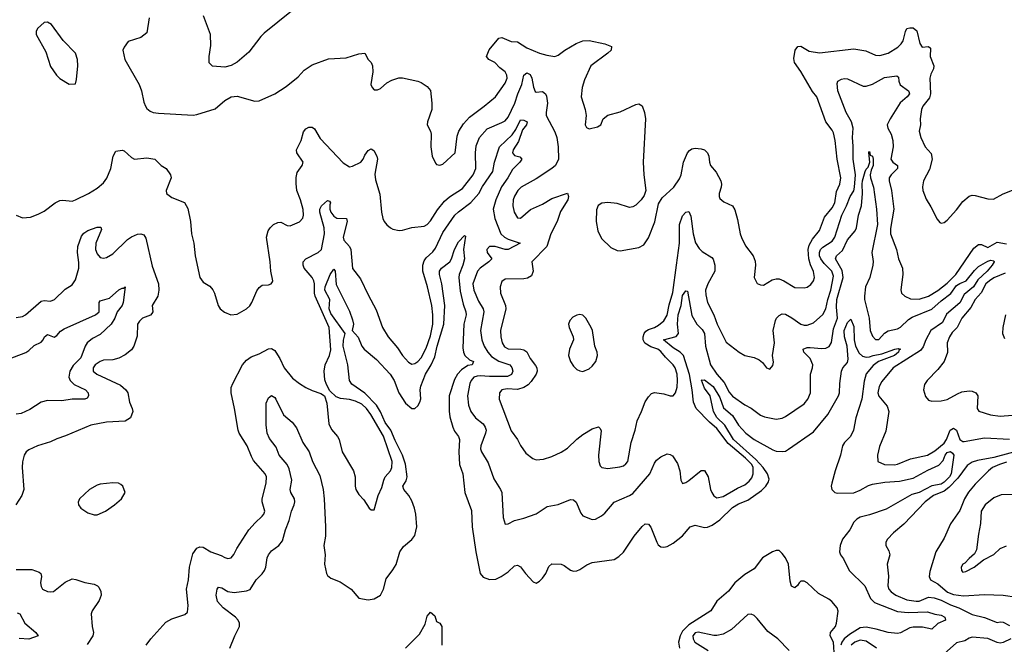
# Model space of a CAD drawing. Header units: inches. Extents: x 1473912 to 1647258, y 640388 to 773423.
# Tile 51 of 256: x 1490572 to 1496896, y 665215 to 669226. Entities that reach past the tile are written whole.
import ezdxf

# ---------------------------------------------------------------- set-up
doc = ezdxf.new("R2010")
doc.units = ezdxf.units.IN
doc.header["$MEASUREMENT"] = 0
doc.layers.add('B4696', color=7, linetype='Continuous')

msp = doc.modelspace()

# ---------------------------------------------------------------- linework, layer by layer
at = {"layer": 'B4696', "color": 5}
for points, elevation in [([(1492319.1, 669280.9), (1492141.8, 669138.2), (1492121.6, 669118.4), (1492043.5, 669016.5), (1491970, 668952), (1491930, 668932), (1491890, 668920.9), (1491810, 668926.6), (1491789.4, 668949.4), (1491789.4, 668989.4), (1491799.1, 669060.9), (1491798.9, 669130), (1491753.3, 669250)], 880), ([(1491403, 669237), (1491390, 669141.2), (1491350, 669112.3), (1491270, 669085.2), (1491242.8, 669050), (1491234, 669030), (1491248, 668970), (1491340.3, 668810), (1491355.3, 668770), (1491370, 668696), (1491381.3, 668670), (1491390, 668656.3), (1491410, 668639.3), (1491430.3, 668630.4), (1491464.9, 668624.9), (1491686.7, 668613.3), (1491710, 668616.4), (1491826.8, 668653.2), (1491890, 668706.8), (1491930, 668730.8), (1491970, 668734.8), (1492082, 668702), (1492110, 668703.8), (1492211.2, 668748.8), (1492283.3, 668796.7), (1492360.5, 668859.5), (1492398.6, 668901.4), (1492450, 668935.5), (1492555.2, 668975.2), (1492670, 668980.7), (1492750, 669006), (1492790, 669010.8), (1492811.3, 668970), (1492830, 668951.3), (1492839.3, 668930), (1492840.4, 668890), (1492828.7, 668810), (1492835.5, 668790), (1492850, 668775.5), (1492870, 668774.9), (1492890, 668783), (1492930, 668820.5), (1492962.4, 668837.6), (1493007.5, 668852.5), (1493030, 668853), (1493129.4, 668830.6), (1493150, 668821.6), (1493190, 668796.4), (1493210, 668770.6), (1493220.3, 668690), (1493218.7, 668650), (1493192.4, 668570), (1493190.4, 668550), (1493210.3, 668510), (1493215.3, 668490), (1493213.4, 668410), (1493222.6, 668350), (1493243.6, 668303.6), (1493250, 668296.3), (1493270, 668290.6), (1493290, 668298), (1493369.7, 668370), (1493382.9, 668477.1), (1493393.7, 668510), (1493422, 668558), (1493460.3, 668599.7), (1493555.4, 668670), (1493627.6, 668730), (1493690, 668818.8), (1493702.4, 668850), (1493701.3, 668870), (1493691.1, 668890), (1493656.4, 668916.4), (1493625.1, 668950), (1493586.6, 668970), (1493569.8, 668990), (1493587.3, 669032.7), (1493650, 669106.7), (1493670, 669111.8), (1493730, 669086.7), (1493770, 669082.8), (1493830, 669044), (1493910, 669010.3), (1493957.2, 668997.2), (1494009.7, 668990.3), (1494030, 668997.4), (1494074.7, 669030), (1494147.2, 669072.8), (1494190, 669090.2), (1494230, 669091.4), (1494331.3, 669070), (1494373.8, 669053.8), (1494370.4, 669030), (1494350.4, 669010), (1494240.4, 668930), (1494200.6, 668839.4), (1494184.9, 668790), (1494178.9, 668730), (1494203.7, 668650), (1494210.4, 668610), (1494203.8, 668550), (1494212.8, 668532.8), (1494230, 668525.5), (1494282.9, 668537.1), (1494304, 668550), (1494320.9, 668590), (1494350, 668612.2), (1494430, 668634.4), (1494530, 668682), (1494550, 668686), (1494570, 668672), (1494586, 668630), (1494591, 668590), (1494577.6, 668310), (1494580.3, 668230), (1494594, 668130), (1494582.3, 668097.7), (1494564.9, 668070), (1494530, 668035.1), (1494510, 668024.5), (1494490, 668020.7), (1494410, 668045.4), (1494350, 668052.1), (1494311.7, 668048.3), (1494286.9, 668033.1), (1494276.2, 668003.8), (1494274.4, 667930), (1494285.5, 667870), (1494310, 667820.7), (1494370, 667762.8), (1494410, 667744), (1494430, 667742), (1494550, 667762), (1494580.1, 667779.9), (1494610, 667826), (1494652.5, 667927.5), (1494676.3, 668043.7), (1494698.6, 668081.4), (1494772.8, 668150), (1494810, 668203), (1494819.8, 668230), (1494835.6, 668310), (1494861.3, 668370), (1494873.6, 668386.4), (1494890, 668396), (1494910, 668400.3), (1494950, 668396.1), (1494970.5, 668390), (1494990.4, 668370), (1494998.7, 668350), (1495002, 668310), (1495010.2, 668290.2), (1495046.4, 668246.4), (1495074.6, 668190), (1495078.9, 668170), (1495077, 668150), (1495064, 668110), (1495064, 668090), (1495070, 668078), (1495095.2, 668055.2), (1495150, 668030.6), (1495165.1, 668005.1), (1495182.9, 667942.9), (1495199.1, 667850), (1495207.6, 667827.6), (1495233.7, 667773.7), (1495283, 667710), (1495295.6, 667675.6), (1495299.3, 667650), (1495290.7, 667570), (1495310, 667531.3), (1495330, 667522.8), (1495350, 667522), (1495404.8, 667555.3), (1495430, 667561.7), (1495450, 667560.9), (1495480.5, 667550), (1495550, 667506), (1495610, 667503.2), (1495630.7, 667509.3), (1495654.5, 667525.4), (1495671.4, 667548.6), (1495677.8, 667570), (1495670.8, 667609.2), (1495651.1, 667651.1), (1495640.1, 667690), (1495637.1, 667750), (1495642.6, 667777.4), (1495664, 667816), (1495710, 667871.6), (1495742.1, 667957.9), (1495790, 668018.5), (1495808.6, 668050), (1495817.5, 668122.5), (1495840.6, 668170), (1495846.9, 668210), (1495822.8, 668330), (1495809.8, 668449.8), (1495798.5, 668498.5), (1495790, 668516.9), (1495750.5, 668570.5), (1495691.6, 668730), (1495664.5, 668764.5), (1495590, 668893), (1495549.7, 668950), (1495544.4, 668975.6), (1495552.3, 669030), (1495570, 669052.7), (1495590, 669055.5), (1495643.7, 669023.7), (1495710, 669013), (1495930, 669039.5), (1496006.2, 669026.2), (1496070, 668996.9), (1496096, 668996), (1496150, 669011.3), (1496212.8, 669050), (1496234.5, 669070), (1496247.6, 669090), (1496260.8, 669150), (1496270, 669168.4), (1496290, 669173.7), (1496310, 669172.7), (1496334.9, 669154.9), (1496352.8, 669072.9), (1496368.3, 669048.3), (1496410, 669052.9), (1496422, 669042), (1496420.7, 668990), (1496443.9, 668930), (1496441.5, 668910), (1496424.1, 668875.9), (1496417.3, 668850), (1496423, 668750), (1496415.2, 668724.8), (1496372.4, 668670), (1496365.2, 668650), (1496355.5, 668590), (1496358.5, 668550), (1496349.1, 668510), (1496361.1, 668470), (1496388.4, 668410), (1496426, 668366), (1496433.7, 668330), (1496415.3, 668264.7), (1496377.4, 668190), (1496371.9, 668151.9), (1496373.7, 668130), (1496394, 668074), (1496424.8, 668024.8), (1496464.7, 667944.7), (1496483, 667923), (1496490, 667918.8), (1496510, 667922.8), (1496530, 667938.8), (1496590, 668004.9), (1496630, 668058), (1496670, 668092.7), (1496690, 668098.4), (1496710, 668097.1), (1496790, 668074.9), (1496826.5, 668073.5), (1496890, 668108.5), (1496949.5, 668130.5)], 880), ([(1490550, 667970.8), (1490590, 667953.4), (1490641.5, 667958.5), (1490690, 667976.3), (1490730, 667997.3), (1490801.2, 668050), (1490830, 668064.9), (1490850, 668067.7), (1490910, 668060.5), (1490930, 668068.2), (1491014.5, 668110), (1491070, 668143.1), (1491110, 668178.4), (1491131.2, 668208.8), (1491157.3, 668270), (1491172.8, 668350), (1491190, 668380.5), (1491230, 668388.2), (1491243.4, 668383.4), (1491290, 668341.6), (1491310, 668330.4), (1491390, 668339.1), (1491440.7, 668330), (1491480.7, 668290), (1491513.4, 668270), (1491542, 668230), (1491544.9, 668210), (1491512.7, 668130), (1491515.5, 668110), (1491550, 668084.2), (1491630, 668053), (1491653, 668013), (1491668.4, 667930), (1491674.9, 667850), (1491690.4, 667790), (1491700.3, 667710), (1491730.4, 667570), (1491750, 667540.7), (1491793.7, 667513.7), (1491812.1, 667492.1), (1491823.8, 667470), (1491847.7, 667390), (1491860.7, 667370), (1491887, 667347), (1491929.3, 667330.7), (1491970, 667334), (1492030, 667368.4), (1492050, 667388), (1492063.6, 667410), (1492095.6, 667484.4), (1492110, 667506.8), (1492130, 667520.7), (1492170, 667524), (1492188, 667530), (1492196.5, 667543.5), (1492199, 667550), (1492185.6, 667610), (1492181.3, 667670), (1492157.4, 667830), (1492168.3, 667870), (1492182, 667890), (1492202.9, 667910), (1492230, 667923.7), (1492250, 667924.9), (1492290, 667903.8), (1492310, 667901.6), (1492370, 667928), (1492390, 667951), (1492395.4, 667970), (1492392.1, 668007.9), (1492376.2, 668070), (1492352, 668130), (1492347.1, 668172.9), (1492348.2, 668211.8), (1492355.1, 668244.9), (1492386, 668290), (1492392.7, 668310), (1492352, 668370), (1492349.6, 668390), (1492379.7, 668450), (1492395.2, 668504.8), (1492410, 668525.5), (1492430, 668535.3), (1492450, 668536.4), (1492466, 668526), (1492502.8, 668462.8), (1492650, 668305.8), (1492690, 668281.7), (1492710, 668284.2), (1492762.7, 668310), (1492779.3, 668330), (1492790, 668356), (1492810, 668386), (1492830, 668396), (1492846.4, 668386.4), (1492866.8, 668350), (1492870.6, 668330), (1492853.7, 668233.7), (1492857.3, 668197.3), (1492884.9, 668104.9), (1492895.3, 667990), (1492903.7, 667950), (1492912.7, 667930), (1492930, 667907.7), (1492954.8, 667890), (1492970, 667881.6), (1493010, 667872.7), (1493030, 667874.4), (1493090, 667892), (1493170, 667899.6), (1493190, 667911.6), (1493210, 667934.3), (1493255.3, 668004.7), (1493299.8, 668060.2), (1493332.6, 668087.4), (1493417.3, 668142.7), (1493485.3, 668230), (1493501.6, 668270), (1493500.7, 668370), (1493505, 668415), (1493525.3, 668470), (1493575.4, 668524.6), (1493670, 668565), (1493690, 668577.1), (1493710, 668599.3), (1493752, 668690), (1493771, 668750), (1493797.8, 668810), (1493810, 668868.8), (1493830, 668884.6), (1493850, 668874.3), (1493860.7, 668850), (1493871.7, 668791.7), (1493884.2, 668764.2), (1493890, 668759.5), (1493930, 668763.6), (1493948.9, 668748.9), (1493954.9, 668734.9), (1493963.2, 668690), (1493953.2, 668630), (1493954.4, 668610), (1494010, 668505.5), (1494022.8, 668470), (1494031.7, 668410), (1494032.6, 668330), (1494014, 668290), (1493990.2, 668270), (1493890, 668203.6), (1493793.4, 668150), (1493771.6, 668130), (1493750, 668093.6), (1493742, 668070), (1493740.2, 668030), (1493749.3, 667990), (1493770, 667952.7), (1493790, 667952.2), (1493853.2, 668006.8), (1493930, 668040.6), (1493990, 668076.6), (1494090, 668111.8), (1494097.6, 668090), (1494093.4, 668070), (1494046.7, 667993.3), (1494023.6, 667930), (1493983.8, 667850), (1493957.6, 667770), (1493862, 667670), (1493870.3, 667610), (1493859.1, 667580.9), (1493833.7, 667566.3), (1493810, 667561), (1493690, 667560.7), (1493670, 667545.2), (1493658.7, 667510), (1493660.3, 667470), (1493691.8, 667390), (1493694.3, 667370), (1493659.5, 667230), (1493662, 667190), (1493672.2, 667150), (1493686.1, 667126.1), (1493710, 667112.7), (1493790.9, 667110.9), (1493810, 667106.6), (1493830, 667094), (1493850.2, 667050), (1493886, 667006.1), (1493893.5, 666990), (1493895.5, 666970), (1493890.6, 666949.4), (1493858.2, 666901.8), (1493838.3, 666881.7), (1493810, 666863.2), (1493770, 666851.7), (1493703.9, 666856.1), (1493668.7, 666850), (1493653.4, 666830), (1493652.9, 666790), (1493730, 666584.9), (1493770.2, 666530.2), (1493790, 666490.7), (1493822.8, 666442.8), (1493867.4, 666407.4), (1493890, 666399.3), (1493936.6, 666403.4), (1493990, 666420.4), (1494050, 666448.2), (1494090, 666474), (1494150, 666531.7), (1494190, 666562.8), (1494250, 666598.7), (1494290, 666610.6), (1494301.4, 666601.4), (1494306.2, 666586.2), (1494289.2, 666429.2), (1494291.7, 666390), (1494301.6, 666361.6), (1494311, 666350), (1494350, 666343.6), (1494425.9, 666354.1), (1494450, 666362), (1494466.2, 666373.8), (1494477.4, 666390), (1494499.3, 666510), (1494525, 666590), (1494538, 666650), (1494567.1, 666710), (1494588.6, 666771.4), (1494610, 666804.9), (1494630, 666825.5), (1494650, 666832.7), (1494710, 666822.4), (1494750, 666810.4), (1494770, 666810.4), (1494784.7, 666830), (1494794.5, 666865.5), (1494797.9, 666910), (1494794.4, 666950), (1494781.6, 666990), (1494769.8, 667010), (1494719.3, 667059.3), (1494690, 667095.6), (1494670.8, 667110), (1494625.4, 667125.4), (1494588, 667148), (1494576.6, 667170), (1494576, 667190), (1494582.4, 667210), (1494594.5, 667225.5), (1494610, 667236.6), (1494650.3, 667249.7), (1494675.6, 667264.4), (1494710, 667292.8), (1494731, 667329), (1494744.2, 667395.8), (1494766.3, 667473.7), (1494791.9, 667650), (1494809.9, 667790), (1494810.8, 667910), (1494830, 667965.5), (1494850, 667990.4), (1494870, 667993.4), (1494884, 667964), (1494897.1, 667850), (1494913.7, 667793.7), (1494937.1, 667757.1), (1494956.8, 667736.8), (1495018.4, 667698.4), (1495027.1, 667687.1), (1495037.7, 667650), (1495036.1, 667610), (1494991.7, 667530), (1494977.4, 667490), (1494978.3, 667458.3), (1494990.2, 667410), (1495030.2, 667330), (1495051.8, 667270), (1495110, 667155.5), (1495193, 667090), (1495229.2, 667069.2), (1495290, 667056), (1495322.2, 667042.2), (1495343.8, 667023.8), (1495370, 666990.8), (1495390, 666982.8), (1495410, 667004.7), (1495413.8, 667026.2), (1495407.8, 667070), (1495419.3, 667150), (1495411.6, 667230), (1495426.3, 667293.7), (1495434, 667310), (1495450, 667327.2), (1495470, 667336.5), (1495490, 667334), (1495531.6, 667311.6), (1495590, 667271.5), (1495610, 667264.4), (1495630, 667263.6), (1495670, 667279.1), (1495730, 667332.6), (1495750.7, 667369.3), (1495763.2, 667430), (1495782.2, 667490), (1495798.8, 667578.8), (1495788.8, 667610), (1495739.3, 667659.3), (1495717.1, 667690), (1495709.9, 667710), (1495709.3, 667730.7), (1495716.4, 667750), (1495730, 667764.8), (1495790, 667803.7), (1495808.8, 667830), (1495852.3, 667970), (1495883.8, 668030), (1495907, 668090), (1495930, 668125.8), (1495935.2, 668150), (1495940.4, 668230), (1495924.6, 668330), (1495926.6, 668413.4), (1495920.9, 668470), (1495924.7, 668530), (1495914.8, 668570), (1495880.2, 668630), (1495827.4, 668770), (1495823.5, 668816.5), (1495827.8, 668830), (1495850, 668844.6), (1495870, 668849.1), (1495890, 668845.6), (1495990, 668799.2), (1496010, 668798.4), (1496050, 668812.3), (1496126.5, 668853.5), (1496206.3, 668866.3), (1496217.7, 668857.7), (1496218.9, 668830), (1496227.4, 668807.4), (1496281.1, 668770), (1496283.9, 668763.9), (1496286.6, 668750), (1496271.7, 668730), (1496227.1, 668692.9), (1496162.6, 668590), (1496143.6, 668550), (1496148.2, 668528.2), (1496170.3, 668490), (1496179.6, 668450), (1496182, 668410), (1496166.8, 668330), (1496179.6, 668310), (1496210.3, 668290), (1496210.2, 668270), (1496168.6, 668230), (1496156.6, 668210), (1496157.4, 668190), (1496172.2, 668130), (1496186.4, 668010), (1496165.5, 667885.5), (1496165.6, 667850), (1496204.9, 667750), (1496215.9, 667690), (1496242.3, 667630), (1496244.4, 667590), (1496232, 667492), (1496237.1, 667470), (1496257.3, 667450), (1496292.9, 667432.9), (1496350, 667431.4), (1496410, 667451), (1496470, 667487.4), (1496530, 667534.8), (1496585.4, 667590), (1496701.3, 667758.7), (1496730, 667782.9), (1496750, 667782), (1496790, 667762.7), (1496850, 667797), (1496910, 667785.9)], 860), ([(1491385.1, 665210), (1491414.3, 665250), (1491510, 665358), (1491550, 665379.5), (1491632.7, 665407.3), (1491650, 665422), (1491655.1, 665464.9), (1491643.5, 665570), (1491656.3, 665630), (1491662.4, 665710), (1491684.7, 665795.3), (1491710, 665832), (1491730, 665842), (1491750, 665838.7), (1491799.1, 665810), (1491866, 665786), (1491890, 665772.9), (1491910, 665766), (1491930, 665770.4), (1491948.7, 665791.3), (1491966.6, 665830), (1492043.5, 665950), (1492083.9, 665996.1), (1492130, 666037.6), (1492140.5, 666050), (1492147.1, 666070), (1492129.8, 666129.8), (1492128.8, 666150), (1492155.8, 666250), (1492157.2, 666290), (1492149.7, 666310), (1492075.1, 666395.1), (1492060.6, 666420.6), (1492033.2, 666490), (1491981.4, 666570), (1491974.5, 666590), (1491952.9, 666730), (1491929.8, 666829.8), (1491930, 666864.7), (1491940.4, 666890), (1492003.8, 667010), (1492030, 667040.3), (1492058.9, 667061.1), (1492110, 667079.7), (1492170, 667113.4), (1492190, 667113.8), (1492210, 667101.1), (1492218.5, 667090), (1492243.2, 667050), (1492270.3, 666990), (1492324.4, 666924.5), (1492369.4, 666889.4), (1492410, 666864.9), (1492450, 666844.6), (1492505.5, 666825.5), (1492530.7, 666810.7), (1492544.4, 666764.4), (1492558.3, 666630), (1492575.1, 666595.1), (1492613.4, 666550), (1492624.6, 666530), (1492643.6, 666450), (1492717.3, 666330), (1492727.9, 666290), (1492726, 666230), (1492730.4, 666210), (1492750, 666176.3), (1492782, 666142), (1492818, 666090), (1492830, 666078), (1492850, 666078), (1492875.4, 666170), (1492898, 666222), (1492910.7, 666270), (1492920.3, 666290), (1492952.9, 666330), (1492963.5, 666350), (1492964.1, 666390), (1492910, 666551.7), (1492828, 666690), (1492799.7, 666730), (1492770, 666757.5), (1492730, 666777.4), (1492690, 666786.8), (1492632.9, 666792.9), (1492604.5, 666804.5), (1492563.5, 666843.5), (1492542.4, 666882.4), (1492532.3, 666912.3), (1492527.7, 666970), (1492535.2, 667010), (1492562.4, 667070), (1492570, 667106), (1492560.4, 667250), (1492470.5, 667450.5), (1492465.3, 667470), (1492465.3, 667530), (1492461.2, 667550), (1492450.6, 667570), (1492400.5, 667630), (1492393, 667650), (1492393.2, 667670), (1492409.9, 667690.1), (1492489.4, 667730), (1492510.6, 667749.4), (1492529.9, 667850.1), (1492527.1, 667890), (1492499.9, 667990), (1492499.7, 668010), (1492509.9, 668030.1), (1492550, 668064.7), (1492561.3, 668061.3), (1492568.9, 668050), (1492563.8, 668036.2), (1492564.3, 668010), (1492570.7, 667990), (1492590, 667963.7), (1492610, 667950.9), (1492670.3, 667950), (1492675.2, 667930), (1492650.1, 667830), (1492654, 667810), (1492689.7, 667769.7), (1492700.1, 667750), (1492710, 667627.3), (1492762, 667562), (1492810, 667459.1), (1492862.8, 667362.8), (1492903.1, 667250), (1492939.6, 667190), (1492998.8, 667118.8), (1493030.2, 667070), (1493070, 667026.7), (1493090, 667014.7), (1493110, 667017.2), (1493130, 667031.2), (1493150, 667054.4), (1493183.3, 667116.7), (1493210, 667194.9), (1493224.9, 667270), (1493226.8, 667330), (1493219.5, 667390), (1493191.4, 667510), (1493160.6, 667610), (1493161.8, 667650), (1493170, 667676.4), (1493182.7, 667697.3), (1493224.8, 667735.2), (1493242.3, 667757.7), (1493290, 667859.1), (1493367.2, 667970), (1493390, 667992.8), (1493470, 668051.3), (1493521.6, 668110), (1493545.8, 668154.2), (1493611.2, 668250), (1493621.9, 668310), (1493653.3, 668410), (1493734.6, 668485.4), (1493759.3, 668520.7), (1493790, 668582.8), (1493810, 668580.1), (1493830.9, 668570), (1493828, 668550), (1493800.8, 668519.2), (1493777, 668443), (1493742.1, 668390), (1493738, 668370), (1493750, 668353.8), (1493784.8, 668344.8), (1493796.9, 668330), (1493785.5, 668310), (1493736.7, 668263.3), (1493706.9, 668210), (1493667.2, 668152.8), (1493630.5, 668070), (1493613.7, 668010), (1493623.7, 667950), (1493663.4, 667850), (1493685.5, 667830), (1493710, 667817), (1493787.3, 667790), (1493710, 667749.5), (1493689.6, 667749.6), (1493626.6, 667770), (1493590, 667769.8), (1493572.3, 667750), (1493574.4, 667730), (1493604.9, 667690), (1493585.2, 667670), (1493530, 667630.9), (1493512.7, 667610), (1493482.1, 667530), (1493488.6, 667490), (1493518.7, 667418.7), (1493548.5, 667370), (1493553.5, 667350), (1493532.2, 667230), (1493539.8, 667170), (1493555.7, 667130), (1493579.5, 667090), (1493603.5, 667063.5), (1493650, 667033.2), (1493719.6, 667010), (1493733.5, 666993.5), (1493739.2, 666970), (1493732.1, 666947.9), (1493704.4, 666935.6), (1493590, 666934.3), (1493530, 666938.8), (1493510, 666937.7), (1493490, 666930.4), (1493472.3, 666910), (1493463, 666890), (1493449.5, 666810), (1493454.2, 666750), (1493470.7, 666710.7), (1493500.2, 666670), (1493549.1, 666630), (1493562.9, 666610), (1493567.7, 666590), (1493564.6, 666570), (1493535, 666490), (1493532.8, 666470), (1493537.5, 666450), (1493581.3, 666381.3), (1493617.5, 666277.5), (1493661.3, 666210), (1493668.5, 666190), (1493677.6, 666030), (1493690, 665986), (1493710, 665987.7), (1493750.9, 666009.1), (1493810, 666024.4), (1493890, 666053.6), (1493960.3, 666099.6), (1494030, 666112.2), (1494110, 666145.7), (1494130, 666142.4), (1494147.5, 666127.5), (1494176.4, 666056.4), (1494190, 666040.7), (1494250, 666015.5), (1494270, 666018), (1494310, 666040.3), (1494330, 666057.4), (1494390, 666127.2), (1494490, 666170.2), (1494510, 666183.9), (1494620.2, 666310), (1494650, 666378.4), (1494663.1, 666396.9), (1494690, 666418.7), (1494730, 666438.4), (1494750, 666434.9), (1494764.6, 666424.6), (1494797, 666377), (1494812.9, 666330), (1494819.3, 666270), (1494830, 666247.3), (1494850, 666253.4), (1494870, 666266.4), (1494950, 666330.4), (1494970, 666330.7), (1494993.4, 666290), (1495009.1, 666210), (1495017.4, 666190), (1495030, 666168.4), (1495050, 666155.8), (1495090, 666163.5), (1495182, 666218), (1495230, 666240.1), (1495257.9, 666262.1), (1495274.9, 666285.1), (1495283.1, 666310), (1495282.3, 666350), (1495273.7, 666370), (1495235, 666410), (1495123.6, 666503.7), (1495050, 666599.9), (1495002.2, 666642.2), (1494916.5, 666730), (1494899.3, 666770), (1494891.5, 666848.5), (1494873.4, 666946.6), (1494835.2, 667070), (1494814.9, 667090), (1494770, 667118.5), (1494706.9, 667170), (1494787.9, 667192.1), (1494804.3, 667210), (1494796.7, 667270), (1494802.2, 667330), (1494820.6, 667390), (1494830, 667455), (1494850, 667485.8), (1494861.6, 667481.6), (1494890, 667325.5), (1494922.4, 667270), (1494955.6, 667235.6), (1494970.1, 667210), (1494976.5, 667130), (1495009.6, 667010), (1495050.9, 666950), (1495096.7, 666896.7), (1495130, 666833.2), (1495150, 666807.5), (1495230, 666752.3), (1495270.8, 666730.8), (1495330, 666686.5), (1495355.6, 666675.6), (1495430, 666661.5), (1495470, 666667.8), (1495490, 666677.3), (1495610, 666759.6), (1495634.5, 666790), (1495651.8, 666830), (1495652.1, 666950), (1495665.1, 666990), (1495665.6, 667010), (1495649.8, 667050), (1495608.7, 667090), (1495603.6, 667110), (1495630, 667120.1), (1495650, 667121.5), (1495725.3, 667114.7), (1495750, 667116.6), (1495772.2, 667127.8), (1495786.1, 667153.9), (1495799, 667241), (1495826, 667310), (1495819.3, 667379.3), (1495821.7, 667430), (1495861.8, 667570), (1495855.2, 667615.2), (1495812.5, 667690), (1495819.4, 667710), (1495857, 667743), (1495888.3, 667811.7), (1495938.1, 667870), (1495947.5, 667890), (1495960.6, 667970), (1495978.7, 668030), (1495985.7, 668110), (1495982.4, 668170), (1495985.6, 668190), (1496003.4, 668250), (1496010, 668266.7), (1496022, 668278), (1496032, 668310), (1496026.6, 668373.4), (1496030, 668378.8), (1496035.5, 668355.5), (1496050, 668350.3), (1496054.6, 668330), (1496054, 668290), (1496040.6, 668259.4), (1496035.7, 668230), (1496037.5, 668210), (1496055.4, 668150), (1496075.2, 668010), (1496081.4, 667910), (1496045.8, 667730), (1496053.2, 667673.2), (1496051, 667650), (1496031.8, 667570), (1496004.8, 667510), (1495997.9, 667450), (1495998.7, 667430), (1496027.5, 667310), (1496034.7, 667230), (1496050, 667192.7), (1496070, 667172.4), (1496090, 667172), (1496127.2, 667212.9), (1496150, 667228.7), (1496210, 667240.7), (1496230, 667250.7), (1496280, 667300), (1496303.5, 667316.5), (1496430, 667366.7), (1496490, 667420.4), (1496552.3, 667467.7), (1496590, 667518.4), (1496610, 667532.6), (1496650.5, 667549.5), (1496703.9, 667616.1), (1496730, 667640.4), (1496790, 667675.2), (1496810, 667681.3), (1496830, 667676.4), (1496832.1, 667670), (1496818.8, 667650), (1496785.5, 667610), (1496725.4, 667554.6), (1496698.5, 667510), (1496638.6, 667461.4), (1496610, 667408.3), (1496524.8, 667335.2), (1496498.8, 667281.2), (1496425, 667230), (1496391.3, 667170), (1496374.3, 667125.7), (1496357.3, 667102.7), (1496181.6, 666990), (1496110, 666902.4), (1496092.2, 666870), (1496084.1, 666830), (1496090, 666808.9), (1496144.5, 666744.5), (1496155, 666710), (1496136.1, 666583.9), (1496094.8, 666485.2), (1496082.6, 666430), (1496083, 666390), (1496126, 666370), (1496190, 666367.5), (1496210, 666371), (1496294.1, 666405.9), (1496403.6, 666430), (1496450, 666456.5), (1496510, 666505.7), (1496525, 666530), (1496549.6, 666590.4), (1496570, 666603.5), (1496590.1, 666590), (1496610.1, 666530.1), (1496630, 666517.7), (1496637.7, 666517.7), (1496770, 666541.9), (1496930, 666532.9)], 840), ([(1490550, 667314.3), (1490590, 667320.9), (1490609.4, 667330), (1490710, 667418.8), (1490730, 667422.8), (1490770, 667418), (1490796, 667430), (1490864.9, 667495.1), (1490910, 667523), (1490930, 667556.3), (1490953, 667630), (1490952.4, 667667.6), (1490943.1, 667730), (1490945, 667770), (1490970, 667836.1), (1490985.3, 667854.7), (1491010, 667871.9), (1491070, 667893.1), (1491094.2, 667894.2), (1491097.7, 667877.7), (1491060.4, 667790), (1491059.5, 667750), (1491070, 667722.3), (1491090, 667699.6), (1491110, 667694.9), (1491130, 667699.5), (1491170, 667722), (1491265.1, 667814.9), (1491290, 667832.4), (1491330, 667848.1), (1491350.2, 667850.2), (1491370, 667844.4), (1491382.2, 667822.2), (1491422.8, 667642.9), (1491463.5, 667530), (1491466.6, 667490), (1491458.7, 667450), (1491423.5, 667390), (1491428.2, 667350), (1491421.4, 667338.6), (1491411.7, 667328.3), (1491361.5, 667310), (1491340.9, 667290), (1491328.9, 667270), (1491327.1, 667192.9), (1491305.3, 667130), (1491290, 667105.1), (1491250, 667073), (1491210, 667053), (1491170, 667041.6), (1491110, 667039.6), (1491090, 667031.2), (1491057.1, 667010), (1491043.6, 666990), (1491045.3, 666970), (1491068, 666950), (1491218.9, 666878.9), (1491253.7, 666850), (1491267.4, 666830), (1491277.4, 666770), (1491294.9, 666730), (1491298, 666710), (1491284.6, 666670), (1491250, 666648.9), (1491130, 666640.7), (1491030, 666621.6), (1490866.2, 666553.8), (1490810, 666535.1), (1490770, 666514.7), (1490686.8, 666490), (1490630, 666463.6), (1490613, 666450), (1490601.3, 666430), (1490590, 666386), (1490588.8, 666350), (1490599.6, 666210), (1490586.3, 666170), (1490547.2, 666110)], 840), ([(1491923, 665190), (1491953.1, 665270), (1491983.5, 665330), (1491984.1, 665350), (1491975.3, 665370), (1491959.4, 665390), (1491878.5, 665450), (1491843.2, 665490), (1491834.1, 665530), (1491840.4, 665570), (1491850, 665581.7), (1491870, 665577.8), (1491910, 665555), (1491950, 665547.1), (1492030, 665557.8), (1492053.4, 665566.6), (1492090.4, 665629.6), (1492130, 665668.1), (1492144.8, 665690), (1492154.1, 665710), (1492162.8, 665770), (1492171.4, 665790), (1492190, 665815.8), (1492236, 665850), (1492259.7, 665880.3), (1492279.2, 665950), (1492303.7, 666010), (1492319.1, 666070), (1492335, 666110), (1492339.2, 666130), (1492337.2, 666150), (1492313.7, 666190), (1492310.6, 666210), (1492320.2, 666270), (1492302.5, 666342.5), (1492289.4, 666369.4), (1492238.8, 666430), (1492220.6, 666480.6), (1492177.5, 666537.5), (1492162, 666570), (1492156.3, 666623.7), (1492155.7, 666764.3), (1492170, 666797.6), (1492190, 666812.2), (1492210, 666800.2), (1492216.6, 666790), (1492267.7, 666687.7), (1492322.3, 666642.3), (1492350, 666606), (1492390.7, 666510), (1492431.4, 666450), (1492453.1, 666390), (1492499.1, 666299.1), (1492521.8, 666210), (1492528.7, 666150), (1492536.9, 665970), (1492536.1, 665910), (1492526.7, 665850), (1492534, 665790), (1492529.1, 665729.1), (1492542.4, 665670), (1492550, 665657.3), (1492570, 665640.5), (1492630, 665617.1), (1492700.7, 665570), (1492750.3, 665510.4), (1492810, 665500.3), (1492850, 665507.2), (1492890, 665530.6), (1492909.7, 665570), (1492925.2, 665634.8), (1492970, 665693.4), (1492990, 665727.3), (1493014, 665810), (1493037.4, 665842.6), (1493090, 665888.7), (1493110, 665914.4), (1493123.7, 665970), (1493116.7, 666050), (1493108.9, 666090), (1493090, 666137.1), (1493070.7, 666170), (1493039, 666210), (1493033.3, 666230), (1493054.4, 666265.6), (1493060.2, 666290), (1493050, 666371.9), (1493030.5, 666430), (1492982.9, 666522.9), (1492956.1, 666590), (1492919.6, 666639.6), (1492890, 666706.9), (1492863.7, 666750), (1492790, 666826.7), (1492704.6, 666884.6), (1492689.8, 666910), (1492679, 667010), (1492650.2, 667130), (1492651.5, 667168.5), (1492662.6, 667210), (1492570, 667339.5), (1492559, 667370), (1492564.6, 667430), (1492531.9, 667490), (1492534.4, 667510), (1492567, 667590), (1492590, 667624), (1492598.4, 667610), (1492605.7, 667525.7), (1492690, 667354.3), (1492710, 667298.4), (1492716.6, 667270), (1492708.4, 667230), (1492747.2, 667187.2), (1492769.1, 667130), (1492783.9, 667110), (1492864.7, 667044.7), (1492952.2, 666950), (1492978.2, 666910), (1493008.3, 666830), (1493050, 666764.1), (1493090, 666730.2), (1493110, 666728.2), (1493130, 666745.8), (1493142.1, 666770), (1493147.8, 666792.2), (1493143.7, 666850), (1493148, 666872), (1493178.2, 666950), (1493215.1, 667010), (1493238.7, 667061.3), (1493253.5, 667130), (1493297.5, 667270), (1493302.9, 667390), (1493283.1, 667530), (1493267.7, 667590), (1493268.5, 667610), (1493280.6, 667630), (1493334.4, 667670), (1493346.3, 667690), (1493364.9, 667750), (1493390, 667799), (1493430, 667840.4), (1493435.8, 667835.8), (1493422.6, 667750), (1493429.3, 667690), (1493418.8, 667650), (1493395.1, 667590), (1493392, 667570), (1493401.7, 667481.7), (1493420, 667400), (1493437.8, 667350), (1493439.5, 667330), (1493425.2, 667270), (1493419.1, 667119.1), (1493422.8, 667090), (1493431, 667070), (1493462.4, 667042.4), (1493487.2, 667030), (1493479.1, 667010), (1493450, 667004.3), (1493410, 666977.5), (1493385, 666950), (1493364.9, 666915.1), (1493329.7, 666810.3), (1493330, 666711.3), (1493334.8, 666674.8), (1493354, 666610), (1493364.6, 666584.6), (1493390.2, 666550), (1493397.1, 666530), (1493392.2, 666450), (1493397.3, 666370), (1493419.2, 666310), (1493430.8, 666190), (1493474.4, 666074.4), (1493479, 665970), (1493502.6, 665810), (1493529.2, 665670), (1493550, 665645.7), (1493590, 665630.3), (1493630, 665633.4), (1493663.7, 665650), (1493710, 665681.1), (1493750, 665718.7), (1493770, 665723.7), (1493790, 665712.7), (1493820.3, 665670), (1493870, 665616.3), (1493890, 665608.4), (1493910, 665620.3), (1493930, 665640.3), (1493950.9, 665670), (1493970, 665714), (1493990, 665732.7), (1494050, 665730.4), (1494070, 665721.6), (1494110, 665690.4), (1494130, 665684.6), (1494150, 665686.5), (1494170, 665695.6), (1494215, 665725), (1494250, 665741.5), (1494390, 665759.5), (1494421.4, 665778.6), (1494450, 665806.7), (1494518, 665910), (1494570, 665971.8), (1494590, 665988.5), (1494610, 665986.4), (1494627.1, 665967.1), (1494663.6, 665870), (1494673.9, 665853.9), (1494690, 665841.7), (1494710, 665839.6), (1494730, 665844.2), (1494770, 665865.2), (1494828.7, 665911.3), (1494878, 665970), (1494910, 665979.3), (1494970, 665965.3), (1494990, 665968.1), (1495019.6, 665980.4), (1495070, 666013.8), (1495150, 666094.1), (1495190, 666116.9), (1495250, 666140.1), (1495337.2, 666202.8), (1495364.7, 666230), (1495382.1, 666257.9), (1495385.5, 666274.5), (1495375.1, 666310), (1495348.1, 666350), (1495301.5, 666401.5), (1495157.8, 666530), (1495102.4, 666622.4), (1495050, 666672.2), (1495029.4, 666710.6), (1495007.1, 666810), (1494970, 666859.3), (1494951.2, 666910.7)], 820), ([(1496902, 667598), (1496830, 667567.2), (1496800.2, 667550), (1496777, 667530), (1496748.3, 667471.7), (1496709.4, 667430), (1496681.3, 667378.7), (1496624.2, 667310), (1496593.8, 667250), (1496562.1, 667217.9), (1496543.5, 667190), (1496529.2, 667150), (1496531.9, 667088.1), (1496510.3, 667030), (1496470, 666979.6), (1496401.6, 666910), (1496384, 666884), (1496376.4, 666850), (1496390, 666806.8), (1496410, 666783), (1496430, 666776.4), (1496490, 666778), (1496530, 666786.7), (1496595.7, 666824.3), (1496624.6, 666835.4), (1496670, 666843.6), (1496690, 666839.6), (1496713, 666830), (1496726.7, 666810), (1496721.3, 666730), (1496732, 666712), (1496808.4, 666688.4), (1496870, 666680.2), (1496950, 666685.6)], 860), ([(1490450, 667026.6), (1490610.8, 667089.2), (1490630, 667101.3), (1490665.2, 667134.8), (1490710, 667155.2), (1490723.1, 667170), (1490730.9, 667189.1), (1490750, 667204.1), (1490793.6, 667186.4), (1490810, 667197.3), (1490834, 667226), (1490858.5, 667241.5), (1491059.7, 667330), (1491082, 667350), (1491083.1, 667410), (1491090, 667420.3), (1491150, 667438.3), (1491210, 667491.3), (1491230, 667502), (1491238.7, 667501.3), (1491250.4, 667510.4), (1491237.9, 667410), (1491230.1, 667389.9), (1491198.7, 667350), (1491183.1, 667310), (1491160.3, 667270), (1491090, 667205.2), (1491040.3, 667179.7), (1491005.8, 667150), (1490993, 667130), (1490964.8, 667055.2), (1490915.7, 667004.3), (1490894.3, 666970), (1490888.7, 666930), (1490896.6, 666910), (1490922.7, 666882.7), (1490995.8, 666850), (1491011.1, 666830), (1491014.7, 666810), (1491005.3, 666794.7), (1490990, 666789), (1490910.2, 666789.8), (1490842.4, 666777.6), (1490750, 666780.6), (1490710.7, 666769.2), (1490637.9, 666722.1), (1490582.8, 666697.2), (1490550, 666693.2)], 820), ([(1496903.6, 667330), (1496886.3, 667250), (1496885.7, 667210), (1496898.5, 667178.5)], 880), ([(1494951.2, 666910.7), (1494970, 666914), (1495026.1, 666870), (1495070, 666798.9), (1495093.8, 666733.8), (1495150, 666683.6), (1495190, 666621.6), (1495235.5, 666570), (1495289.8, 666529.8), (1495410, 666464), (1495430, 666456.2), (1495470, 666452.4), (1495490, 666456.1), (1495510, 666467.6), (1495670, 666579), (1495763, 666690), (1495830.4, 666810), (1495837.1, 666830), (1495840.3, 666890), (1495851.5, 666968.5), (1495859.3, 666990), (1495890, 667024.2), (1495894.4, 667045.6), (1495886.1, 667130), (1495869, 667190), (1495867, 667230), (1495890, 667282.3), (1495910, 667302), (1495930, 667254.8), (1495932.2, 667170), (1495941.5, 667130), (1495963.6, 667083.6), (1495984.6, 667064.6), (1496010, 667057.8), (1496030, 667060.6), (1496054.7, 667070), (1496110, 667080.9), (1496193.2, 667110), (1496214.4, 667114.4), (1496230.3, 667110.3), (1496219.3, 667100.7), (1496216.5, 667090), (1496190.2, 667070), (1496087.9, 667032.1), (1496054.5, 667005.5), (1496008.8, 666951.2), (1495995.2, 666904.8), (1495980.4, 666790), (1495942.8, 666670), (1495928.7, 666590), (1495909.3, 666550), (1495869.6, 666510), (1495856.3, 666490), (1495844.8, 666430), (1495810, 666329.6), (1495789.2, 666249.2), (1495784.7, 666230), (1495787.7, 666210), (1495808, 666190), (1495825.8, 666185.8), (1495930, 666187.7), (1495970, 666204.2), (1496024.6, 666235.4), (1496050, 666243.5), (1496130, 666257), (1496222.5, 666262.5), (1496310, 666282.8), (1496405.9, 666334.1), (1496475.2, 666364.8), (1496504.3, 666395.7), (1496516.2, 666430), (1496530, 666447.6), (1496550, 666452.7), (1496563.4, 666443.4), (1496571.9, 666430), (1496555.7, 666310), (1496543.9, 666290), (1496510, 666255.5), (1496490, 666242.6), (1496430, 666232.2), (1496350.2, 666190), (1496303, 666177), (1496137.3, 666082.7), (1496030, 666046.3), (1495970, 666032), (1495950, 666019.6), (1495930, 665998.8), (1495903.5, 665950), (1495856.9, 665890), (1495841.5, 665850), (1495838, 665810), (1495844.9, 665790), (1495863.3, 665763.3), (1495900.6, 665690), (1496000.1, 665590), (1496037.7, 665510), (1496063.5, 665483.5), (1496210, 665425.1), (1496278.6, 665418.6), (1496403, 665423), (1496450, 665408.5), (1496490, 665403.2), (1496515.4, 665390), (1496518.6, 665370), (1496470, 665349), (1496430, 665312.7), (1496370, 665324.8), (1496310, 665324.6), (1496290, 665320.8), (1496230, 665287.9), (1496210, 665284.1), (1496150, 665290.7), (1496073.1, 665313.1), (1496010, 665325.4), (1495970, 665320.8), (1495901.7, 665278.3), (1495868.7, 665251.3), (1495852, 665230), (1495845.4, 665210)], 820), ([(1497010, 666463.2), (1496830, 666414), (1496724.2, 666395.8), (1496690, 666385.7), (1496657.7, 666362.3), (1496598.7, 666281.3), (1496539, 666221), (1496510, 666198.3), (1496442.3, 666170), (1496389.1, 666130), (1496250, 665986.6), (1496183.8, 665930), (1496145.5, 665890), (1496135.5, 665870), (1496135.5, 665850), (1496155.4, 665815.4), (1496160.3, 665790), (1496144, 665730), (1496153.5, 665653.5), (1496149.2, 665590), (1496154.9, 665570), (1496170, 665551.7), (1496199.5, 665530), (1496270, 665501.5), (1496330, 665491.4), (1496350, 665492.3), (1496410, 665518.4), (1496446.6, 665513.4), (1496490, 665499.5), (1496550, 665469.3), (1496603.6, 665450), (1496690, 665405.6), (1496770, 665388), (1496850, 665354.8), (1496870, 665359.8), (1496890, 665357.1), (1496930, 665335.5)], 840), ([(1496910, 666385.5), (1496864.4, 666370), (1496820.3, 666350), (1496795.3, 666330), (1496710, 666244.4), (1496667.2, 666192.8), (1496641.2, 666150), (1496610, 666075.1), (1496550.2, 665989.8), (1496510, 665897), (1496456.9, 665810), (1496417.8, 665682.2), (1496413.8, 665650), (1496422, 665630), (1496470, 665604.5), (1496530.9, 665550), (1496570, 665534), (1496633.4, 665526.6), (1496770, 665534.2), (1496890, 665531.3), (1496976.9, 665516.9)], 860), ([(1496962, 666178), (1496875.9, 666175.9), (1496830, 666156.7), (1496773.7, 666110), (1496747.1, 666070), (1496744.3, 665990), (1496730, 665922), (1496718.2, 665821.8), (1496704.2, 665795.8), (1496670, 665767), (1496643.2, 665736.8), (1496630, 665729.4), (1496618.7, 665710), (1496621.3, 665690), (1496630, 665679.3), (1496650, 665683.1), (1496702.7, 665710), (1496762.6, 665757.4), (1496830, 665792), (1496870, 665830.3), (1496910, 665847.4)], 880), ([(1495806, 665130), (1495798.7, 665230), (1495777.3, 665270), (1495779.1, 665290), (1495811.4, 665328.6), (1495818.8, 665350), (1495828.3, 665428.3), (1495822, 665450), (1495789.1, 665490), (1495770, 665506), (1495702.3, 665542.3), (1495630, 665609.7), (1495610, 665620.4), (1495590, 665620.7), (1495578, 665610), (1495568.1, 665591.9), (1495550, 665577.2), (1495530, 665589), (1495521.3, 665621.3), (1495511.1, 665728.9), (1495490, 665769.8), (1495470, 665798.8), (1495450, 665816.8), (1495430, 665817.4), (1495408.5, 665810), (1495342.6, 665770), (1495290, 665700.5), (1495230, 665663.9), (1495165.8, 665610), (1495124, 665556), (1495050, 665491.6), (1495010.5, 665429.5), (1494870, 665340.6), (1494830, 665299.3), (1494815.1, 665270), (1494803.9, 665230), (1494809.2, 665190)], 820), ([(1490550, 665696.5), (1490650, 665694.9), (1490698, 665678), (1490708.2, 665670), (1490712.4, 665650), (1490705.3, 665610), (1490710, 665586), (1490719.1, 665570), (1490750, 665555.3), (1490770, 665552), (1490790, 665555.3), (1490865.1, 665614.9), (1490910, 665634.7), (1490932.1, 665632.1), (1490990, 665611.8), (1491050, 665600.9), (1491071.3, 665591.3), (1491081.3, 665581.3), (1491093.8, 665553.8), (1491094.6, 665530), (1491082.7, 665497.3), (1491038, 665430), (1491030.6, 665410), (1491037.1, 665330), (1491045.5, 665290), (1491041.6, 665270), (1491006.4, 665213.6)], 840), ([(1490556.7, 665416.7), (1490573.1, 665410), (1490604.6, 665350), (1490675.5, 665290), (1490690.7, 665270), (1490630, 665248.3), (1490570, 665251.7)], 820), ([(1493050, 665190.3), (1493139.8, 665280.2), (1493175.9, 665344.1), (1493190, 665394.9), (1493210, 665421.6), (1493238, 665398), (1493250, 665362), (1493270.7, 665350.7), (1493284.7, 665330), (1493284.7, 665210)], 780), ([(1495515.6, 665175.6), (1495442, 665250), (1495377, 665297), (1495310, 665380.7), (1495290, 665399.6), (1495270, 665409.6), (1495250, 665407.3), (1495143.7, 665310), (1495090, 665280.8), (1495050, 665271.7), (1495030, 665272.5), (1494930, 665293.7), (1494910, 665288.5), (1494896.5, 665270), (1494896.9, 665250), (1494909.2, 665230), (1494995.3, 665175.3)], 840), ([(1496076.2, 665190), (1496010, 665234.5), (1495970, 665242), (1495936.6, 665230), (1495913.5, 665210)], 840), ([(1496938, 665250), (1496890, 665227.6), (1496870, 665223.4), (1496850, 665225.8), (1496790, 665253.4), (1496690, 665260.9), (1496670, 665255.2), (1496643.2, 665236.8), (1496590, 665225.2), (1496510, 665154.5)], 840)]:
    msp.add_lwpolyline(points, dxfattribs=dict(at, elevation=elevation))
for points, elevation in [([(1490750, 669209), (1490730, 669208.7), (1490686, 669170), (1490678.8, 669150), (1490678.8, 669130), (1490739.5, 669019.5), (1490770, 668926), (1490808.8, 668868.8), (1490830, 668847.3), (1490890, 668811.3), (1490930, 668814), (1490938, 668842), (1490946, 668930), (1490943.7, 668970), (1490931.6, 669011.6), (1490851.8, 669091.8), (1490775.9, 669195.9)], 880), ([(1494170, 667332.7), (1494150, 667329.3), (1494124.4, 667315.6), (1494106.2, 667293.8), (1494097.3, 667270), (1494100.7, 667250), (1494128.2, 667190), (1494130.4, 667170), (1494103, 667110), (1494097.1, 667070), (1494110.6, 667030), (1494130, 667000.7), (1494150, 666980.7), (1494170, 666970.7), (1494190, 666967.7), (1494230, 666984.9), (1494250, 667000.7), (1494272.3, 667030), (1494284.5, 667070), (1494282, 667090), (1494267.3, 667130), (1494251.8, 667230), (1494243.7, 667250), (1494209.2, 667310), (1494190, 667329.2)], 880), ([(1494951.2, 666910.7), (1494950, 666914), (1494950.6, 666910.6)], 820), ([(1491170, 666252.7), (1491090, 666242.7), (1491070, 666236), (1491021, 666210), (1490956, 666150), (1490947.1, 666127.1), (1490951, 666110), (1490964.7, 666090), (1491010, 666058.8), (1491050, 666046.8), (1491070, 666047.3), (1491124, 666070), (1491181.2, 666110), (1491225.2, 666150), (1491249, 666190), (1491234, 666230), (1491222, 666242), (1491206, 666250)], 860)]:
    msp.add_lwpolyline(points, close=True, dxfattribs=dict(at, elevation=elevation))

doc.saveas('drawing.dxf')
